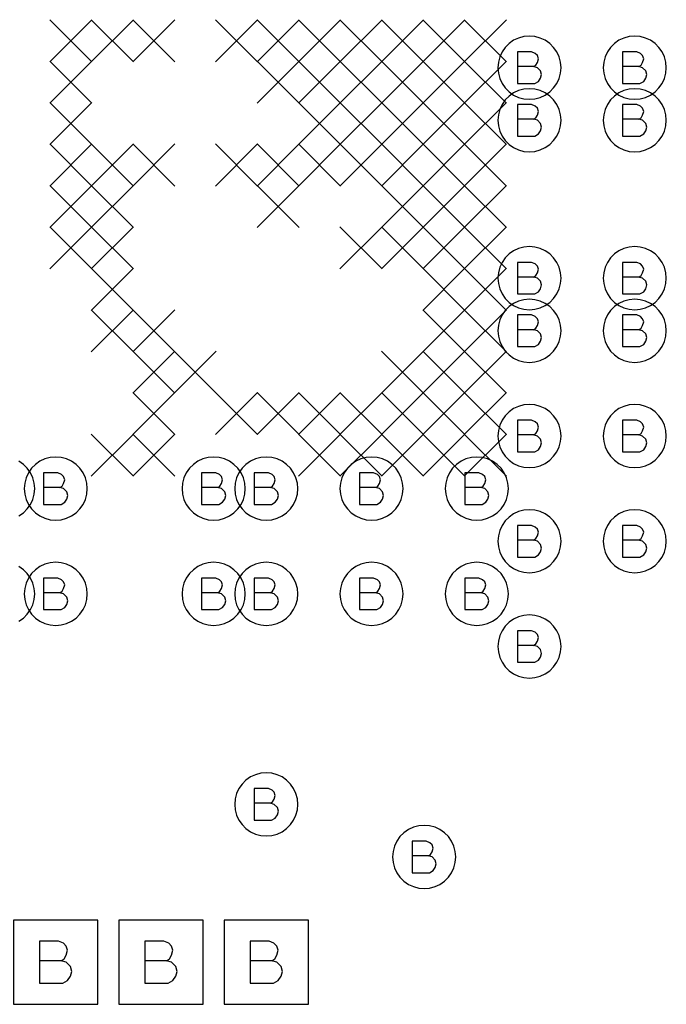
# Model space of a CAD drawing. Extents: x 280 to 610, y 250 to 460.
# Tile 21 of 53: x 377 to 383, y 302 to 312. Entities that reach past the tile are written whole.
import ezdxf

# ---------------------------------------------------------------- set-up
doc = ezdxf.new("R2010")
doc.units = 0
doc.layers.add('RVP8-IFD_G_fab_art', color=2, linetype='CONTINUOUS')

msp = doc.modelspace()

# ---------------------------------------------------------------- linework, layer by layer
at = {"layer": 'RVP8-IFD_G_fab_art'}
for points in [[(377.244, 311.556), (377.644, 311.156)], [(377.644, 311.556), (377.244, 311.156)], [(377.637, 311.556), (378.037, 311.156)], [(378.037, 311.556), (377.637, 311.156)], [(378.031, 311.556), (378.431, 311.156)], [(378.431, 311.556), (378.031, 311.156)], [(378.818, 311.556), (379.218, 311.156)], [(379.218, 311.556), (378.818, 311.156)], [(379.212, 311.556), (379.612, 311.156)], [(379.612, 311.556), (379.212, 311.156)], [(379.606, 311.556), (380.006, 311.156)], [(380.006, 311.556), (379.606, 311.156)], [(380, 311.556), (380.4, 311.156)], [(380.4, 311.556), (380, 311.156)], [(380.393, 311.556), (380.793, 311.156)], [(380.793, 311.556), (380.393, 311.156)], [(380.787, 311.556), (381.187, 311.156)], [(381.187, 311.556), (380.787, 311.156)], [(381.181, 311.556), (381.581, 311.156)], [(381.581, 311.556), (381.181, 311.156)], [(381.84, 311.11), (381.86, 311.125), (381.875, 311.15), (381.885, 311.185), (381.875, 311.215), (381.855, 311.235), (381.82, 311.25), (381.685, 311.25), (381.685, 310.95), (381.85, 310.95), (381.885, 310.97), (381.905, 311), (381.915, 311.035), (381.905, 311.07), (381.875, 311.1), (381.84, 311.11), (381.685, 311.11)], [(382.84, 311.11), (382.86, 311.125), (382.875, 311.15), (382.885, 311.185), (382.875, 311.215), (382.855, 311.235), (382.82, 311.25), (382.685, 311.25), (382.685, 310.95), (382.85, 310.95), (382.885, 310.97), (382.905, 311), (382.915, 311.035), (382.905, 311.07), (382.875, 311.1), (382.84, 311.11), (382.685, 311.11)], [(377.244, 311.163), (377.644, 310.763)], [(377.644, 311.163), (377.244, 310.763)], [(379.212, 311.163), (379.612, 310.763)], [(379.612, 311.163), (379.212, 310.763)], [(379.606, 311.163), (380.006, 310.763)], [(380.006, 311.163), (379.606, 310.763)], [(380, 311.163), (380.4, 310.763)], [(380.4, 311.163), (380, 310.763)], [(380.393, 311.163), (380.793, 310.763)], [(380.793, 311.163), (380.393, 310.763)], [(380.787, 311.163), (381.187, 310.763)], [(381.187, 311.163), (380.787, 310.763)], [(381.181, 311.163), (381.581, 310.763)], [(381.581, 311.163), (381.181, 310.763)], [(377.244, 310.769), (377.644, 310.369)], [(377.644, 310.769), (377.244, 310.369)], [(379.606, 310.769), (380.006, 310.369)], [(380.006, 310.769), (379.606, 310.369)], [(380, 310.769), (380.4, 310.369)], [(380.4, 310.769), (380, 310.369)], [(380.393, 310.769), (380.793, 310.369)], [(380.793, 310.769), (380.393, 310.369)], [(380.787, 310.769), (381.187, 310.369)], [(381.187, 310.769), (380.787, 310.369)], [(381.181, 310.769), (381.581, 310.369)], [(381.581, 310.769), (381.181, 310.369)], [(381.84, 310.61), (381.86, 310.625), (381.875, 310.65), (381.885, 310.685), (381.875, 310.715), (381.855, 310.735), (381.82, 310.75), (381.685, 310.75), (381.685, 310.45), (381.85, 310.45), (381.885, 310.47), (381.905, 310.5), (381.915, 310.535), (381.905, 310.57), (381.875, 310.6), (381.84, 310.61), (381.685, 310.61)], [(382.84, 310.61), (382.86, 310.625), (382.875, 310.65), (382.885, 310.685), (382.875, 310.715), (382.855, 310.735), (382.82, 310.75), (382.685, 310.75), (382.685, 310.45), (382.85, 310.45), (382.885, 310.47), (382.905, 310.5), (382.915, 310.535), (382.905, 310.57), (382.875, 310.6), (382.84, 310.61), (382.685, 310.61)], [(377.244, 310.375), (377.644, 309.975)], [(377.644, 310.375), (377.244, 309.975)], [(377.637, 310.375), (378.037, 309.975)], [(378.037, 310.375), (377.637, 309.975)], [(378.031, 310.375), (378.431, 309.975)], [(378.431, 310.375), (378.031, 309.975)], [(378.818, 310.375), (379.218, 309.975)], [(379.218, 310.375), (378.818, 309.975)], [(379.212, 310.375), (379.612, 309.975)], [(379.612, 310.375), (379.212, 309.975)], [(379.606, 310.375), (380.006, 309.975)], [(380.006, 310.375), (379.606, 309.975)], [(380, 310.375), (380.4, 309.975)], [(380.4, 310.375), (380, 309.975)], [(380.393, 310.375), (380.793, 309.975)], [(380.793, 310.375), (380.393, 309.975)], [(380.787, 310.375), (381.187, 309.975)], [(381.187, 310.375), (380.787, 309.975)], [(381.181, 310.375), (381.581, 309.975)], [(381.581, 310.375), (381.181, 309.975)], [(377.244, 309.982), (377.644, 309.582)], [(377.644, 309.982), (377.244, 309.582)], [(377.637, 309.982), (378.037, 309.582)], [(378.037, 309.982), (377.637, 309.582)], [(379.212, 309.982), (379.612, 309.582)], [(379.612, 309.982), (379.212, 309.582)], [(380.393, 309.982), (380.793, 309.582)], [(380.793, 309.982), (380.393, 309.582)], [(380.787, 309.982), (381.187, 309.582)], [(381.187, 309.982), (380.787, 309.582)], [(381.181, 309.982), (381.581, 309.582)], [(381.581, 309.982), (381.181, 309.582)], [(377.244, 309.588), (377.644, 309.188)], [(377.644, 309.588), (377.244, 309.188)], [(377.637, 309.588), (378.037, 309.188)], [(378.037, 309.588), (377.637, 309.188)], [(380, 309.588), (380.4, 309.188)], [(380.4, 309.588), (380, 309.188)], [(380.393, 309.588), (380.793, 309.188)], [(380.793, 309.588), (380.393, 309.188)], [(380.787, 309.588), (381.187, 309.188)], [(381.187, 309.588), (380.787, 309.188)], [(381.181, 309.588), (381.581, 309.188)], [(381.581, 309.588), (381.181, 309.188)], [(381.84, 309.11), (381.86, 309.125), (381.875, 309.15), (381.885, 309.185), (381.875, 309.215), (381.855, 309.235), (381.82, 309.25), (381.685, 309.25), (381.685, 308.95), (381.85, 308.95), (381.885, 308.97), (381.905, 309), (381.915, 309.035), (381.905, 309.07), (381.875, 309.1), (381.84, 309.11), (381.685, 309.11)], [(382.84, 309.11), (382.86, 309.125), (382.875, 309.15), (382.885, 309.185), (382.875, 309.215), (382.855, 309.235), (382.82, 309.25), (382.685, 309.25), (382.685, 308.95), (382.85, 308.95), (382.885, 308.97), (382.905, 309), (382.915, 309.035), (382.905, 309.07), (382.875, 309.1), (382.84, 309.11), (382.685, 309.11)], [(377.637, 309.194), (378.037, 308.794)], [(378.037, 309.194), (377.637, 308.794)], [(380.787, 309.194), (381.187, 308.794)], [(381.187, 309.194), (380.787, 308.794)], [(381.181, 309.194), (381.581, 308.794)], [(381.581, 309.194), (381.181, 308.794)], [(377.637, 308.8), (378.037, 308.4)], [(378.037, 308.8), (377.637, 308.4)], [(378.031, 308.8), (378.431, 308.4)], [(378.431, 308.8), (378.031, 308.4)], [(380.787, 308.8), (381.187, 308.4)], [(381.187, 308.8), (380.787, 308.4)], [(381.181, 308.8), (381.581, 308.4)], [(381.581, 308.8), (381.181, 308.4)], [(381.84, 308.61), (381.86, 308.625), (381.875, 308.65), (381.885, 308.685), (381.875, 308.715), (381.855, 308.735), (381.82, 308.75), (381.685, 308.75), (381.685, 308.45), (381.85, 308.45), (381.885, 308.47), (381.905, 308.5), (381.915, 308.535), (381.905, 308.57), (381.875, 308.6), (381.84, 308.61), (381.685, 308.61)], [(382.84, 308.61), (382.86, 308.625), (382.875, 308.65), (382.885, 308.685), (382.875, 308.715), (382.855, 308.735), (382.82, 308.75), (382.685, 308.75), (382.685, 308.45), (382.85, 308.45), (382.885, 308.47), (382.905, 308.5), (382.915, 308.535), (382.905, 308.57), (382.875, 308.6), (382.84, 308.61), (382.685, 308.61)], [(378.031, 308.407), (378.431, 308.007)], [(378.431, 308.407), (378.031, 308.007)], [(378.425, 308.407), (378.825, 308.007)], [(378.825, 308.407), (378.425, 308.007)], [(380.393, 308.407), (380.793, 308.007)], [(380.793, 308.407), (380.393, 308.007)], [(380.787, 308.407), (381.187, 308.007)], [(381.187, 308.407), (380.787, 308.007)], [(381.181, 308.407), (381.581, 308.007)], [(381.581, 308.407), (381.181, 308.007)], [(378.031, 308.013), (378.431, 307.613)], [(378.431, 308.013), (378.031, 307.613)], [(378.818, 308.013), (379.218, 307.613)], [(379.218, 308.013), (378.818, 307.613)], [(379.212, 308.013), (379.612, 307.613)], [(379.612, 308.013), (379.212, 307.613)], [(379.606, 308.013), (380.006, 307.613)], [(380.006, 308.013), (379.606, 307.613)], [(380, 308.013), (380.4, 307.613)], [(380.4, 308.013), (380, 307.613)], [(380.393, 308.013), (380.793, 307.613)], [(380.793, 308.013), (380.393, 307.613)], [(380.787, 308.013), (381.187, 307.613)], [(381.187, 308.013), (380.787, 307.613)], [(381.181, 308.013), (381.581, 307.613)], [(381.581, 308.013), (381.181, 307.613)], [(381.84, 307.61), (381.86, 307.625), (381.875, 307.65), (381.885, 307.685), (381.875, 307.715), (381.855, 307.735), (381.82, 307.75), (381.685, 307.75), (381.685, 307.45), (381.85, 307.45), (381.885, 307.47), (381.905, 307.5), (381.915, 307.535), (381.905, 307.57), (381.875, 307.6), (381.84, 307.61), (381.685, 307.61)], [(382.84, 307.61), (382.86, 307.625), (382.875, 307.65), (382.885, 307.685), (382.875, 307.715), (382.855, 307.735), (382.82, 307.75), (382.685, 307.75), (382.685, 307.45), (382.85, 307.45), (382.885, 307.47), (382.905, 307.5), (382.915, 307.535), (382.905, 307.57), (382.875, 307.6), (382.84, 307.61), (382.685, 307.61)], [(377.637, 307.619), (378.037, 307.219)], [(378.037, 307.619), (377.637, 307.219)], [(378.031, 307.619), (378.431, 307.219)], [(378.431, 307.619), (378.031, 307.219)], [(379.606, 307.619), (380.006, 307.219)], [(380.006, 307.619), (379.606, 307.219)], [(380, 307.619), (380.4, 307.219)], [(380.4, 307.619), (380, 307.219)], [(380.393, 307.619), (380.793, 307.219)], [(380.793, 307.619), (380.393, 307.219)], [(380.787, 307.619), (381.187, 307.219)], [(381.187, 307.619), (380.787, 307.219)], [(381.181, 307.619), (381.581, 307.219)], [(381.581, 307.619), (381.181, 307.219)], [(376.95, 306.84), (376.993, 306.87), (377.03, 306.907), (377.06, 306.95), (377.082, 306.997), (377.095, 307.048), (377.1, 307.1), (377.1, 307.1), (377.095, 307.152), (377.082, 307.203), (377.06, 307.25), (377.03, 307.293), (376.993, 307.33), (376.95, 307.36)], [(377.34, 307.11), (377.36, 307.125), (377.375, 307.15), (377.385, 307.185), (377.375, 307.215), (377.355, 307.235), (377.32, 307.25), (377.185, 307.25), (377.185, 306.95), (377.35, 306.95), (377.385, 306.97), (377.405, 307), (377.415, 307.035), (377.405, 307.07), (377.375, 307.1), (377.34, 307.11), (377.185, 307.11)], [(378.84, 307.11), (378.86, 307.125), (378.875, 307.15), (378.885, 307.185), (378.875, 307.215), (378.855, 307.235), (378.82, 307.25), (378.685, 307.25), (378.685, 306.95), (378.85, 306.95), (378.885, 306.97), (378.905, 307), (378.915, 307.035), (378.905, 307.07), (378.875, 307.1), (378.84, 307.11), (378.685, 307.11)], [(379.34, 307.11), (379.36, 307.125), (379.375, 307.15), (379.385, 307.185), (379.375, 307.215), (379.355, 307.235), (379.32, 307.25), (379.185, 307.25), (379.185, 306.95), (379.35, 306.95), (379.385, 306.97), (379.405, 307), (379.415, 307.035), (379.405, 307.07), (379.375, 307.1), (379.34, 307.11), (379.185, 307.11)], [(380.34, 307.11), (380.36, 307.125), (380.375, 307.15), (380.385, 307.185), (380.375, 307.215), (380.355, 307.235), (380.32, 307.25), (380.185, 307.25), (380.185, 306.95), (380.35, 306.95), (380.385, 306.97), (380.405, 307), (380.415, 307.035), (380.405, 307.07), (380.375, 307.1), (380.34, 307.11), (380.185, 307.11)], [(381.34, 307.11), (381.36, 307.125), (381.375, 307.15), (381.385, 307.185), (381.375, 307.215), (381.355, 307.235), (381.32, 307.25), (381.185, 307.25), (381.185, 306.95), (381.35, 306.95), (381.385, 306.97), (381.405, 307), (381.415, 307.035), (381.405, 307.07), (381.375, 307.1), (381.34, 307.11), (381.185, 307.11)], [(381.84, 306.61), (381.86, 306.625), (381.875, 306.65), (381.885, 306.685), (381.875, 306.715), (381.855, 306.735), (381.82, 306.75), (381.685, 306.75), (381.685, 306.45), (381.85, 306.45), (381.885, 306.47), (381.905, 306.5), (381.915, 306.535), (381.905, 306.57), (381.875, 306.6), (381.84, 306.61), (381.685, 306.61)], [(382.84, 306.61), (382.86, 306.625), (382.875, 306.65), (382.885, 306.685), (382.875, 306.715), (382.855, 306.735), (382.82, 306.75), (382.685, 306.75), (382.685, 306.45), (382.85, 306.45), (382.885, 306.47), (382.905, 306.5), (382.915, 306.535), (382.905, 306.57), (382.875, 306.6), (382.84, 306.61), (382.685, 306.61)], [(376.95, 305.84), (376.993, 305.87), (377.03, 305.907), (377.06, 305.95), (377.082, 305.997), (377.095, 306.048), (377.1, 306.1), (377.1, 306.1), (377.095, 306.152), (377.082, 306.203), (377.06, 306.25), (377.03, 306.293), (376.993, 306.33), (376.95, 306.36)], [(377.34, 306.11), (377.36, 306.125), (377.375, 306.15), (377.385, 306.185), (377.375, 306.215), (377.355, 306.235), (377.32, 306.25), (377.185, 306.25), (377.185, 305.95), (377.35, 305.95), (377.385, 305.97), (377.405, 306), (377.415, 306.035), (377.405, 306.07), (377.375, 306.1), (377.34, 306.11), (377.185, 306.11)], [(378.84, 306.11), (378.86, 306.125), (378.875, 306.15), (378.885, 306.185), (378.875, 306.215), (378.855, 306.235), (378.82, 306.25), (378.685, 306.25), (378.685, 305.95), (378.85, 305.95), (378.885, 305.97), (378.905, 306), (378.915, 306.035), (378.905, 306.07), (378.875, 306.1), (378.84, 306.11), (378.685, 306.11)], [(379.34, 306.11), (379.36, 306.125), (379.375, 306.15), (379.385, 306.185), (379.375, 306.215), (379.355, 306.235), (379.32, 306.25), (379.185, 306.25), (379.185, 305.95), (379.35, 305.95), (379.385, 305.97), (379.405, 306), (379.415, 306.035), (379.405, 306.07), (379.375, 306.1), (379.34, 306.11), (379.185, 306.11)], [(380.34, 306.11), (380.36, 306.125), (380.375, 306.15), (380.385, 306.185), (380.375, 306.215), (380.355, 306.235), (380.32, 306.25), (380.185, 306.25), (380.185, 305.95), (380.35, 305.95), (380.385, 305.97), (380.405, 306), (380.415, 306.035), (380.405, 306.07), (380.375, 306.1), (380.34, 306.11), (380.185, 306.11)], [(381.34, 306.11), (381.36, 306.125), (381.375, 306.15), (381.385, 306.185), (381.375, 306.215), (381.355, 306.235), (381.32, 306.25), (381.185, 306.25), (381.185, 305.95), (381.35, 305.95), (381.385, 305.97), (381.405, 306), (381.415, 306.035), (381.405, 306.07), (381.375, 306.1), (381.34, 306.11), (381.185, 306.11)], [(381.84, 305.61), (381.86, 305.625), (381.875, 305.65), (381.885, 305.685), (381.875, 305.715), (381.855, 305.735), (381.82, 305.75), (381.685, 305.75), (381.685, 305.45), (381.85, 305.45), (381.885, 305.47), (381.905, 305.5), (381.915, 305.535), (381.905, 305.57), (381.875, 305.6), (381.84, 305.61), (381.685, 305.61)], [(379.34, 304.11), (379.36, 304.125), (379.375, 304.15), (379.385, 304.185), (379.375, 304.215), (379.355, 304.235), (379.32, 304.25), (379.185, 304.25), (379.185, 303.95), (379.35, 303.95), (379.385, 303.97), (379.405, 304), (379.415, 304.035), (379.405, 304.07), (379.375, 304.1), (379.34, 304.11), (379.185, 304.11)], [(380.84, 303.61), (380.86, 303.625), (380.875, 303.65), (380.885, 303.685), (380.875, 303.715), (380.855, 303.735), (380.82, 303.75), (380.685, 303.75), (380.685, 303.45), (380.85, 303.45), (380.885, 303.47), (380.905, 303.5), (380.915, 303.535), (380.905, 303.57), (380.875, 303.6), (380.84, 303.61), (380.685, 303.61)], [(377.353, 302.613), (377.38, 302.633), (377.4, 302.667), (377.413, 302.713), (377.4, 302.753), (377.373, 302.78), (377.327, 302.8), (377.147, 302.8), (377.147, 302.4), (377.367, 302.4), (377.413, 302.427), (377.44, 302.467), (377.453, 302.513), (377.44, 302.56), (377.4, 302.6), (377.353, 302.613), (377.147, 302.613)], [(378.353, 302.613), (378.38, 302.633), (378.4, 302.667), (378.413, 302.713), (378.4, 302.753), (378.373, 302.78), (378.327, 302.8), (378.147, 302.8), (378.147, 302.4), (378.367, 302.4), (378.413, 302.427), (378.44, 302.467), (378.453, 302.513), (378.44, 302.56), (378.4, 302.6), (378.353, 302.613), (378.147, 302.613)], [(379.353, 302.613), (379.38, 302.633), (379.4, 302.667), (379.413, 302.713), (379.4, 302.753), (379.373, 302.78), (379.327, 302.8), (379.147, 302.8), (379.147, 302.4), (379.367, 302.4), (379.413, 302.427), (379.44, 302.467), (379.453, 302.513), (379.44, 302.56), (379.4, 302.6), (379.353, 302.613), (379.147, 302.613)]]:
    msp.add_lwpolyline(points, dxfattribs=at)
for points in [[(382.1, 311.1), (382.095, 311.152), (382.082, 311.203), (382.06, 311.25), (382.03, 311.293), (381.993, 311.33), (381.95, 311.36), (381.903, 311.382), (381.852, 311.395), (381.8, 311.4), (381.748, 311.395), (381.697, 311.382), (381.65, 311.36), (381.607, 311.33), (381.57, 311.293), (381.54, 311.25), (381.518, 311.203), (381.505, 311.152), (381.5, 311.1), (381.505, 311.048), (381.518, 310.997), (381.54, 310.95), (381.57, 310.907), (381.607, 310.87), (381.65, 310.84), (381.697, 310.818), (381.748, 310.805), (381.8, 310.8), (381.852, 310.805), (381.903, 310.818), (381.95, 310.84), (381.993, 310.87), (382.03, 310.907), (382.06, 310.95), (382.082, 310.997), (382.095, 311.048), (382.1, 311.1)], [(383.1, 311.1), (383.095, 311.152), (383.082, 311.203), (383.06, 311.25), (383.03, 311.293), (382.993, 311.33), (382.95, 311.36), (382.903, 311.382), (382.852, 311.395), (382.8, 311.4), (382.748, 311.395), (382.697, 311.382), (382.65, 311.36), (382.607, 311.33), (382.57, 311.293), (382.54, 311.25), (382.518, 311.203), (382.505, 311.152), (382.5, 311.1), (382.505, 311.048), (382.518, 310.997), (382.54, 310.95), (382.57, 310.907), (382.607, 310.87), (382.65, 310.84), (382.697, 310.818), (382.748, 310.805), (382.8, 310.8), (382.852, 310.805), (382.903, 310.818), (382.95, 310.84), (382.993, 310.87), (383.03, 310.907), (383.06, 310.95), (383.082, 310.997), (383.095, 311.048), (383.1, 311.1)], [(382.1, 310.6), (382.095, 310.652), (382.082, 310.703), (382.06, 310.75), (382.03, 310.793), (381.993, 310.83), (381.95, 310.86), (381.903, 310.882), (381.852, 310.895), (381.8, 310.9), (381.748, 310.895), (381.697, 310.882), (381.65, 310.86), (381.607, 310.83), (381.57, 310.793), (381.54, 310.75), (381.518, 310.703), (381.505, 310.652), (381.5, 310.6), (381.505, 310.548), (381.518, 310.497), (381.54, 310.45), (381.57, 310.407), (381.607, 310.37), (381.65, 310.34), (381.697, 310.318), (381.748, 310.305), (381.8, 310.3), (381.852, 310.305), (381.903, 310.318), (381.95, 310.34), (381.993, 310.37), (382.03, 310.407), (382.06, 310.45), (382.082, 310.497), (382.095, 310.548), (382.1, 310.6)], [(383.1, 310.6), (383.095, 310.652), (383.082, 310.703), (383.06, 310.75), (383.03, 310.793), (382.993, 310.83), (382.95, 310.86), (382.903, 310.882), (382.852, 310.895), (382.8, 310.9), (382.748, 310.895), (382.697, 310.882), (382.65, 310.86), (382.607, 310.83), (382.57, 310.793), (382.54, 310.75), (382.518, 310.703), (382.505, 310.652), (382.5, 310.6), (382.505, 310.548), (382.518, 310.497), (382.54, 310.45), (382.57, 310.407), (382.607, 310.37), (382.65, 310.34), (382.697, 310.318), (382.748, 310.305), (382.8, 310.3), (382.852, 310.305), (382.903, 310.318), (382.95, 310.34), (382.993, 310.37), (383.03, 310.407), (383.06, 310.45), (383.082, 310.497), (383.095, 310.548), (383.1, 310.6)], [(382.1, 309.1), (382.095, 309.152), (382.082, 309.203), (382.06, 309.25), (382.03, 309.293), (381.993, 309.33), (381.95, 309.36), (381.903, 309.382), (381.852, 309.395), (381.8, 309.4), (381.748, 309.395), (381.697, 309.382), (381.65, 309.36), (381.607, 309.33), (381.57, 309.293), (381.54, 309.25), (381.518, 309.203), (381.505, 309.152), (381.5, 309.1), (381.505, 309.048), (381.518, 308.997), (381.54, 308.95), (381.57, 308.907), (381.607, 308.87), (381.65, 308.84), (381.697, 308.818), (381.748, 308.805), (381.8, 308.8), (381.852, 308.805), (381.903, 308.818), (381.95, 308.84), (381.993, 308.87), (382.03, 308.907), (382.06, 308.95), (382.082, 308.997), (382.095, 309.048), (382.1, 309.1)], [(383.1, 309.1), (383.095, 309.152), (383.082, 309.203), (383.06, 309.25), (383.03, 309.293), (382.993, 309.33), (382.95, 309.36), (382.903, 309.382), (382.852, 309.395), (382.8, 309.4), (382.748, 309.395), (382.697, 309.382), (382.65, 309.36), (382.607, 309.33), (382.57, 309.293), (382.54, 309.25), (382.518, 309.203), (382.505, 309.152), (382.5, 309.1), (382.505, 309.048), (382.518, 308.997), (382.54, 308.95), (382.57, 308.907), (382.607, 308.87), (382.65, 308.84), (382.697, 308.818), (382.748, 308.805), (382.8, 308.8), (382.852, 308.805), (382.903, 308.818), (382.95, 308.84), (382.993, 308.87), (383.03, 308.907), (383.06, 308.95), (383.082, 308.997), (383.095, 309.048), (383.1, 309.1)], [(382.1, 308.6), (382.095, 308.652), (382.082, 308.703), (382.06, 308.75), (382.03, 308.793), (381.993, 308.83), (381.95, 308.86), (381.903, 308.882), (381.852, 308.895), (381.8, 308.9), (381.748, 308.895), (381.697, 308.882), (381.65, 308.86), (381.607, 308.83), (381.57, 308.793), (381.54, 308.75), (381.518, 308.703), (381.505, 308.652), (381.5, 308.6), (381.505, 308.548), (381.518, 308.497), (381.54, 308.45), (381.57, 308.407), (381.607, 308.37), (381.65, 308.34), (381.697, 308.318), (381.748, 308.305), (381.8, 308.3), (381.852, 308.305), (381.903, 308.318), (381.95, 308.34), (381.993, 308.37), (382.03, 308.407), (382.06, 308.45), (382.082, 308.497), (382.095, 308.548), (382.1, 308.6)], [(383.1, 308.6), (383.095, 308.652), (383.082, 308.703), (383.06, 308.75), (383.03, 308.793), (382.993, 308.83), (382.95, 308.86), (382.903, 308.882), (382.852, 308.895), (382.8, 308.9), (382.748, 308.895), (382.697, 308.882), (382.65, 308.86), (382.607, 308.83), (382.57, 308.793), (382.54, 308.75), (382.518, 308.703), (382.505, 308.652), (382.5, 308.6), (382.505, 308.548), (382.518, 308.497), (382.54, 308.45), (382.57, 308.407), (382.607, 308.37), (382.65, 308.34), (382.697, 308.318), (382.748, 308.305), (382.8, 308.3), (382.852, 308.305), (382.903, 308.318), (382.95, 308.34), (382.993, 308.37), (383.03, 308.407), (383.06, 308.45), (383.082, 308.497), (383.095, 308.548), (383.1, 308.6)], [(382.1, 307.6), (382.095, 307.652), (382.082, 307.703), (382.06, 307.75), (382.03, 307.793), (381.993, 307.83), (381.95, 307.86), (381.903, 307.882), (381.852, 307.895), (381.8, 307.9), (381.748, 307.895), (381.697, 307.882), (381.65, 307.86), (381.607, 307.83), (381.57, 307.793), (381.54, 307.75), (381.518, 307.703), (381.505, 307.652), (381.5, 307.6), (381.505, 307.548), (381.518, 307.497), (381.54, 307.45), (381.57, 307.407), (381.607, 307.37), (381.65, 307.34), (381.697, 307.318), (381.748, 307.305), (381.8, 307.3), (381.852, 307.305), (381.903, 307.318), (381.95, 307.34), (381.993, 307.37), (382.03, 307.407), (382.06, 307.45), (382.082, 307.497), (382.095, 307.548), (382.1, 307.6)], [(383.1, 307.6), (383.095, 307.652), (383.082, 307.703), (383.06, 307.75), (383.03, 307.793), (382.993, 307.83), (382.95, 307.86), (382.903, 307.882), (382.852, 307.895), (382.8, 307.9), (382.748, 307.895), (382.697, 307.882), (382.65, 307.86), (382.607, 307.83), (382.57, 307.793), (382.54, 307.75), (382.518, 307.703), (382.505, 307.652), (382.5, 307.6), (382.505, 307.548), (382.518, 307.497), (382.54, 307.45), (382.57, 307.407), (382.607, 307.37), (382.65, 307.34), (382.697, 307.318), (382.748, 307.305), (382.8, 307.3), (382.852, 307.305), (382.903, 307.318), (382.95, 307.34), (382.993, 307.37), (383.03, 307.407), (383.06, 307.45), (383.082, 307.497), (383.095, 307.548), (383.1, 307.6)], [(377.6, 307.1), (377.595, 307.152), (377.582, 307.203), (377.56, 307.25), (377.53, 307.293), (377.493, 307.33), (377.45, 307.36), (377.403, 307.382), (377.352, 307.395), (377.3, 307.4), (377.248, 307.395), (377.197, 307.382), (377.15, 307.36), (377.107, 307.33), (377.07, 307.293), (377.04, 307.25), (377.018, 307.203), (377.005, 307.152), (377, 307.1), (377.005, 307.048), (377.018, 306.997), (377.04, 306.95), (377.07, 306.907), (377.107, 306.87), (377.15, 306.84), (377.197, 306.818), (377.248, 306.805), (377.3, 306.8), (377.352, 306.805), (377.403, 306.818), (377.45, 306.84), (377.493, 306.87), (377.53, 306.907), (377.56, 306.95), (377.582, 306.997), (377.595, 307.048), (377.6, 307.1)], [(379.1, 307.1), (379.095, 307.152), (379.082, 307.203), (379.06, 307.25), (379.03, 307.293), (378.993, 307.33), (378.95, 307.36), (378.903, 307.382), (378.852, 307.395), (378.8, 307.4), (378.748, 307.395), (378.697, 307.382), (378.65, 307.36), (378.607, 307.33), (378.57, 307.293), (378.54, 307.25), (378.518, 307.203), (378.505, 307.152), (378.5, 307.1), (378.505, 307.048), (378.518, 306.997), (378.54, 306.95), (378.57, 306.907), (378.607, 306.87), (378.65, 306.84), (378.697, 306.818), (378.748, 306.805), (378.8, 306.8), (378.852, 306.805), (378.903, 306.818), (378.95, 306.84), (378.993, 306.87), (379.03, 306.907), (379.06, 306.95), (379.082, 306.997), (379.095, 307.048), (379.1, 307.1)], [(379.6, 307.1), (379.595, 307.152), (379.582, 307.203), (379.56, 307.25), (379.53, 307.293), (379.493, 307.33), (379.45, 307.36), (379.403, 307.382), (379.352, 307.395), (379.3, 307.4), (379.248, 307.395), (379.197, 307.382), (379.15, 307.36), (379.107, 307.33), (379.07, 307.293), (379.04, 307.25), (379.018, 307.203), (379.005, 307.152), (379, 307.1), (379.005, 307.048), (379.018, 306.997), (379.04, 306.95), (379.07, 306.907), (379.107, 306.87), (379.15, 306.84), (379.197, 306.818), (379.248, 306.805), (379.3, 306.8), (379.352, 306.805), (379.403, 306.818), (379.45, 306.84), (379.493, 306.87), (379.53, 306.907), (379.56, 306.95), (379.582, 306.997), (379.595, 307.048), (379.6, 307.1)], [(380.6, 307.1), (380.595, 307.152), (380.582, 307.203), (380.56, 307.25), (380.53, 307.293), (380.493, 307.33), (380.45, 307.36), (380.403, 307.382), (380.352, 307.395), (380.3, 307.4), (380.248, 307.395), (380.197, 307.382), (380.15, 307.36), (380.107, 307.33), (380.07, 307.293), (380.04, 307.25), (380.018, 307.203), (380.005, 307.152), (380, 307.1), (380.005, 307.048), (380.018, 306.997), (380.04, 306.95), (380.07, 306.907), (380.107, 306.87), (380.15, 306.84), (380.197, 306.818), (380.248, 306.805), (380.3, 306.8), (380.352, 306.805), (380.403, 306.818), (380.45, 306.84), (380.493, 306.87), (380.53, 306.907), (380.56, 306.95), (380.582, 306.997), (380.595, 307.048), (380.6, 307.1)], [(381.6, 307.1), (381.595, 307.152), (381.582, 307.203), (381.56, 307.25), (381.53, 307.293), (381.493, 307.33), (381.45, 307.36), (381.403, 307.382), (381.352, 307.395), (381.3, 307.4), (381.248, 307.395), (381.197, 307.382), (381.15, 307.36), (381.107, 307.33), (381.07, 307.293), (381.04, 307.25), (381.018, 307.203), (381.005, 307.152), (381, 307.1), (381.005, 307.048), (381.018, 306.997), (381.04, 306.95), (381.07, 306.907), (381.107, 306.87), (381.15, 306.84), (381.197, 306.818), (381.248, 306.805), (381.3, 306.8), (381.352, 306.805), (381.403, 306.818), (381.45, 306.84), (381.493, 306.87), (381.53, 306.907), (381.56, 306.95), (381.582, 306.997), (381.595, 307.048), (381.6, 307.1)], [(382.1, 306.6), (382.095, 306.652), (382.082, 306.703), (382.06, 306.75), (382.03, 306.793), (381.993, 306.83), (381.95, 306.86), (381.903, 306.882), (381.852, 306.895), (381.8, 306.9), (381.748, 306.895), (381.697, 306.882), (381.65, 306.86), (381.607, 306.83), (381.57, 306.793), (381.54, 306.75), (381.518, 306.703), (381.505, 306.652), (381.5, 306.6), (381.505, 306.548), (381.518, 306.497), (381.54, 306.45), (381.57, 306.407), (381.607, 306.37), (381.65, 306.34), (381.697, 306.318), (381.748, 306.305), (381.8, 306.3), (381.852, 306.305), (381.903, 306.318), (381.95, 306.34), (381.993, 306.37), (382.03, 306.407), (382.06, 306.45), (382.082, 306.497), (382.095, 306.548), (382.1, 306.6)], [(383.1, 306.6), (383.095, 306.652), (383.082, 306.703), (383.06, 306.75), (383.03, 306.793), (382.993, 306.83), (382.95, 306.86), (382.903, 306.882), (382.852, 306.895), (382.8, 306.9), (382.748, 306.895), (382.697, 306.882), (382.65, 306.86), (382.607, 306.83), (382.57, 306.793), (382.54, 306.75), (382.518, 306.703), (382.505, 306.652), (382.5, 306.6), (382.505, 306.548), (382.518, 306.497), (382.54, 306.45), (382.57, 306.407), (382.607, 306.37), (382.65, 306.34), (382.697, 306.318), (382.748, 306.305), (382.8, 306.3), (382.852, 306.305), (382.903, 306.318), (382.95, 306.34), (382.993, 306.37), (383.03, 306.407), (383.06, 306.45), (383.082, 306.497), (383.095, 306.548), (383.1, 306.6)], [(377.6, 306.1), (377.595, 306.152), (377.582, 306.203), (377.56, 306.25), (377.53, 306.293), (377.493, 306.33), (377.45, 306.36), (377.403, 306.382), (377.352, 306.395), (377.3, 306.4), (377.248, 306.395), (377.197, 306.382), (377.15, 306.36), (377.107, 306.33), (377.07, 306.293), (377.04, 306.25), (377.018, 306.203), (377.005, 306.152), (377, 306.1), (377.005, 306.048), (377.018, 305.997), (377.04, 305.95), (377.07, 305.907), (377.107, 305.87), (377.15, 305.84), (377.197, 305.818), (377.248, 305.805), (377.3, 305.8), (377.352, 305.805), (377.403, 305.818), (377.45, 305.84), (377.493, 305.87), (377.53, 305.907), (377.56, 305.95), (377.582, 305.997), (377.595, 306.048), (377.6, 306.1)], [(379.1, 306.1), (379.095, 306.152), (379.082, 306.203), (379.06, 306.25), (379.03, 306.293), (378.993, 306.33), (378.95, 306.36), (378.903, 306.382), (378.852, 306.395), (378.8, 306.4), (378.748, 306.395), (378.697, 306.382), (378.65, 306.36), (378.607, 306.33), (378.57, 306.293), (378.54, 306.25), (378.518, 306.203), (378.505, 306.152), (378.5, 306.1), (378.505, 306.048), (378.518, 305.997), (378.54, 305.95), (378.57, 305.907), (378.607, 305.87), (378.65, 305.84), (378.697, 305.818), (378.748, 305.805), (378.8, 305.8), (378.852, 305.805), (378.903, 305.818), (378.95, 305.84), (378.993, 305.87), (379.03, 305.907), (379.06, 305.95), (379.082, 305.997), (379.095, 306.048), (379.1, 306.1)], [(379.6, 306.1), (379.595, 306.152), (379.582, 306.203), (379.56, 306.25), (379.53, 306.293), (379.493, 306.33), (379.45, 306.36), (379.403, 306.382), (379.352, 306.395), (379.3, 306.4), (379.248, 306.395), (379.197, 306.382), (379.15, 306.36), (379.107, 306.33), (379.07, 306.293), (379.04, 306.25), (379.018, 306.203), (379.005, 306.152), (379, 306.1), (379.005, 306.048), (379.018, 305.997), (379.04, 305.95), (379.07, 305.907), (379.107, 305.87), (379.15, 305.84), (379.197, 305.818), (379.248, 305.805), (379.3, 305.8), (379.352, 305.805), (379.403, 305.818), (379.45, 305.84), (379.493, 305.87), (379.53, 305.907), (379.56, 305.95), (379.582, 305.997), (379.595, 306.048), (379.6, 306.1)], [(380.6, 306.1), (380.595, 306.152), (380.582, 306.203), (380.56, 306.25), (380.53, 306.293), (380.493, 306.33), (380.45, 306.36), (380.403, 306.382), (380.352, 306.395), (380.3, 306.4), (380.248, 306.395), (380.197, 306.382), (380.15, 306.36), (380.107, 306.33), (380.07, 306.293), (380.04, 306.25), (380.018, 306.203), (380.005, 306.152), (380, 306.1), (380.005, 306.048), (380.018, 305.997), (380.04, 305.95), (380.07, 305.907), (380.107, 305.87), (380.15, 305.84), (380.197, 305.818), (380.248, 305.805), (380.3, 305.8), (380.352, 305.805), (380.403, 305.818), (380.45, 305.84), (380.493, 305.87), (380.53, 305.907), (380.56, 305.95), (380.582, 305.997), (380.595, 306.048), (380.6, 306.1)], [(381.6, 306.1), (381.595, 306.152), (381.582, 306.203), (381.56, 306.25), (381.53, 306.293), (381.493, 306.33), (381.45, 306.36), (381.403, 306.382), (381.352, 306.395), (381.3, 306.4), (381.248, 306.395), (381.197, 306.382), (381.15, 306.36), (381.107, 306.33), (381.07, 306.293), (381.04, 306.25), (381.018, 306.203), (381.005, 306.152), (381, 306.1), (381.005, 306.048), (381.018, 305.997), (381.04, 305.95), (381.07, 305.907), (381.107, 305.87), (381.15, 305.84), (381.197, 305.818), (381.248, 305.805), (381.3, 305.8), (381.352, 305.805), (381.403, 305.818), (381.45, 305.84), (381.493, 305.87), (381.53, 305.907), (381.56, 305.95), (381.582, 305.997), (381.595, 306.048), (381.6, 306.1)], [(382.1, 305.6), (382.095, 305.652), (382.082, 305.703), (382.06, 305.75), (382.03, 305.793), (381.993, 305.83), (381.95, 305.86), (381.903, 305.882), (381.852, 305.895), (381.8, 305.9), (381.748, 305.895), (381.697, 305.882), (381.65, 305.86), (381.607, 305.83), (381.57, 305.793), (381.54, 305.75), (381.518, 305.703), (381.505, 305.652), (381.5, 305.6), (381.505, 305.548), (381.518, 305.497), (381.54, 305.45), (381.57, 305.407), (381.607, 305.37), (381.65, 305.34), (381.697, 305.318), (381.748, 305.305), (381.8, 305.3), (381.852, 305.305), (381.903, 305.318), (381.95, 305.34), (381.993, 305.37), (382.03, 305.407), (382.06, 305.45), (382.082, 305.497), (382.095, 305.548), (382.1, 305.6)], [(379.6, 304.1), (379.595, 304.152), (379.582, 304.203), (379.56, 304.25), (379.53, 304.293), (379.493, 304.33), (379.45, 304.36), (379.403, 304.382), (379.352, 304.395), (379.3, 304.4), (379.248, 304.395), (379.197, 304.382), (379.15, 304.36), (379.107, 304.33), (379.07, 304.293), (379.04, 304.25), (379.018, 304.203), (379.005, 304.152), (379, 304.1), (379.005, 304.048), (379.018, 303.997), (379.04, 303.95), (379.07, 303.907), (379.107, 303.87), (379.15, 303.84), (379.197, 303.818), (379.248, 303.805), (379.3, 303.8), (379.352, 303.805), (379.403, 303.818), (379.45, 303.84), (379.493, 303.87), (379.53, 303.907), (379.56, 303.95), (379.582, 303.997), (379.595, 304.048), (379.6, 304.1)], [(381.1, 303.6), (381.095, 303.652), (381.082, 303.703), (381.06, 303.75), (381.03, 303.793), (380.993, 303.83), (380.95, 303.86), (380.903, 303.882), (380.852, 303.895), (380.8, 303.9), (380.748, 303.895), (380.697, 303.882), (380.65, 303.86), (380.607, 303.83), (380.57, 303.793), (380.54, 303.75), (380.518, 303.703), (380.505, 303.652), (380.5, 303.6), (380.505, 303.548), (380.518, 303.497), (380.54, 303.45), (380.57, 303.407), (380.607, 303.37), (380.65, 303.34), (380.697, 303.318), (380.748, 303.305), (380.8, 303.3), (380.852, 303.305), (380.903, 303.318), (380.95, 303.34), (380.993, 303.37), (381.03, 303.407), (381.06, 303.45), (381.082, 303.497), (381.095, 303.548), (381.1, 303.6)], [(376.9, 302.2), (377.7, 302.2), (377.7, 303), (376.9, 303), (376.9, 302.2)], [(377.9, 302.2), (378.7, 302.2), (378.7, 303), (377.9, 303), (377.9, 302.2)], [(378.9, 302.2), (379.7, 302.2), (379.7, 303), (378.9, 303), (378.9, 302.2)]]:
    msp.add_lwpolyline(points, close=True, dxfattribs=at)

doc.saveas('drawing.dxf')
